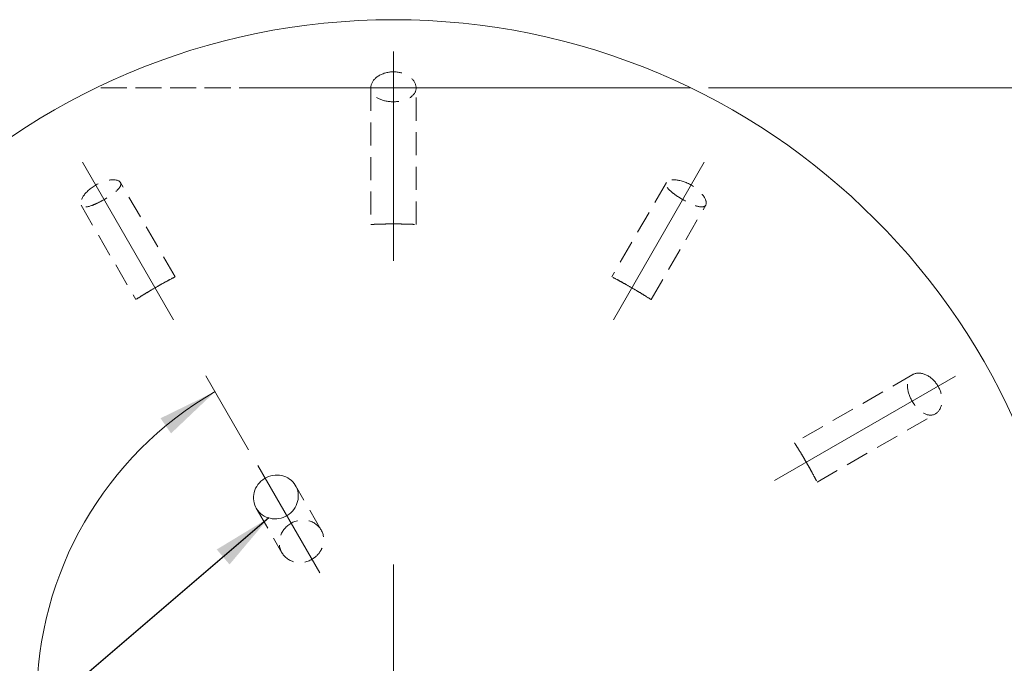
# Model space of a CAD drawing. Header units: millimetres. Extents: x 15 to 415, y 5 to 292.
# Tile 4 of 8: x 103 to 158, y 87 to 123. Entities that reach past the tile are written whole.
import ezdxf

# ---------------------------------------------------------------- set-up
doc = ezdxf.new("R2010")
doc.units = ezdxf.units.MM
doc.linetypes.add('CENTERX2', pattern=[20.32, 12.7, -2.54, 2.54, -2.54])
doc.linetypes.add('HIDDEN', pattern=[1.905, 1.27, -0.635])
doc.styles.add('SLDTEXTSTYLE0', font='TXT', dxfattribs={"width": 0.75})
doc.dimstyles.new('SLDDIMSTYLE4', dxfattribs={"dimtxt": 3.5, "dimasz": 3.302, "dimexe": 0, "dimexo": 0.0625, "dimgap": 0.875, "dimtad": 1, "dimdec": 4, "dimlfac": 0.4, "dimzin": 12, "dimdsep": 46, "dimtxsty": 'SLDTEXTSTYLE0', "dimsah": 1, "dimcen": 0.09, "dimazin": 3, "dimtfac": 1, "dimtofl": 0, "dimtmove": 0, "dimatfit": 3, "dimfxl": 0, "dimfrac": 2, "dimtolj": 1, "dimtzin": 12, "dimarcsym": 0})
doc.dimstyles.new('SLDDIMSTYLE5', dxfattribs={"dimtxt": 3.5, "dimasz": 3.302, "dimexe": 0, "dimexo": 0.0625, "dimgap": 0.875, "dimtad": 1, "dimlfac": 0.4, "dimrnd": 1e-09, "dimzin": 12, "dimdsep": 46, "dimtxsty": 'SLDTEXTSTYLE0', "dimsah": 1, "dimcen": 0.09, "dimadec": 0, "dimazin": 3, "dimtol": 1, "dimtp": -0.3, "dimtm": 0.43, "dimtfac": 1, "dimtofl": 0, "dimtmove": 0, "dimatfit": 3, "dimfxl": 0, "dimfrac": 2, "dimtolj": 1, "dimtzin": 0, "dimarcsym": 0})
doc.dimstyles.new('SLDDIMSTYLE6', dxfattribs={"dimtxt": 3.5, "dimasz": 3.302, "dimexe": 0, "dimexo": 0.0625, "dimgap": 0.875, "dimtad": 1, "dimdec": 4, "dimlfac": 0.4, "dimzin": 12, "dimdsep": 46, "dimtxsty": 'SLDTEXTSTYLE0', "dimsah": 1, "dimcen": 0.09, "dimazin": 3, "dimtfac": 1, "dimtofl": 0, "dimtmove": 0, "dimatfit": 3, "dimfxl": 0, "dimfrac": 2, "dimtolj": 1, "dimtzin": 12, "dimarcsym": 0})
doc.dimstyles.new('SLDDIMSTYLE7', dxfattribs={"dimtxt": 0.18, "dimasz": 3.302, "dimexe": 0, "dimexo": 0.0625, "dimgap": 0, "dimtad": 0, "dimtih": 1, "dimtoh": 1, "dimdec": 0, "dimrnd": 1e-09, "dimzin": 0, "dimdsep": 46, "dimtxsty": 'Standard', "dimsah": 1, "dimcen": 0.09, "dimadec": 0, "dimazin": 0, "dimtfac": 3.302, "dimtdec": 0, "dimtofl": 0, "dimtmove": 0, "dimatfit": 3, "dimfxl": 0, "dimfrac": 2, "dimtolj": 1, "dimtzin": 0, "dimarcsym": 0})

# ---------------------------------------------------------------- blocks, each defined once
blk = doc.blocks.new('_D_6')
at = {"color": 7, "linetype": 'Continuous', "lineweight": 0}
for p, q in [((97.503, 100.393), (80.686, 110.103)), ((120.407, 85.149), (73.999, 85.149))]:
    blk.add_line(p, q, dxfattribs=at)
blk.add_arc((123.907, 85.149), 48.907, 150, 180, dxfattribs=at)
for points in [[(81.552, 109.603), (79.55, 106.928), (80.446, 106.45)], [(74.999, 85.149), (75.618, 88.432), (74.603, 88.466)]]:
    blk.add_solid(points, dxfattribs=at)
at = {"color": 7, "linetype": 'Continuous', "lineweight": 0, "insert": (71.187, 94.453), "char_height": 3.5, "attachment_point": 1, "rotation": 76.2226, "style": 'SLDTEXTSTYLE0'}
blk.add_mtext('30°', dxfattribs=at)
blk = doc.blocks.new('_D_7')
at = {"color": 7, "linetype": 'Continuous', "lineweight": 0}
for p, q in [((141.253, 118.899), (186.795, 118.899)), ((185.795, 118.899), (185.795, 51.399)), ((141.253, 51.399), (186.795, 51.399))]:
    blk.add_line(p, q, dxfattribs=at)
for points in [[(185.795, 118.899), (185.287, 115.597), (186.303, 115.597)], [(185.795, 51.399), (186.303, 54.701), (185.287, 54.701)]]:
    blk.add_solid(points, dxfattribs=at)
at = {"color": 7, "linetype": 'Continuous', "lineweight": 0, "char_height": 3.5, "attachment_point": 1, "rotation": 90, "style": 'SLDTEXTSTYLE0'}
for s, insert in [('0.30', (176.758, 85.388)), ('0.43', (181.283, 85.388)), ('-', (176.758, 83.837)), ('-', (181.283, 83.837)), ('a11', (181.23, 74.203)), ('27', (181.23, 67.718))]:
    blk.add_mtext(s, dxfattribs=dict(at, insert=insert))
blk = doc.blocks.new('_D_8')
at = {"color": 7, "linetype": 'Continuous', "lineweight": 0}
for p, q in [((115.933, 98.959), (113.584, 103.028)), ((115.933, 71.339), (113.584, 67.27))]:
    blk.add_line(p, q, dxfattribs=at)
blk.add_arc((123.907, 85.149), 19.645, 120, 240, dxfattribs=at)
for points in [[(114.084, 102.162), (111.082, 100.696), (111.661, 99.862)], [(114.084, 68.136), (111.661, 70.436), (111.082, 69.602)]]:
    blk.add_solid(points, dxfattribs=at)
at = {"color": 7, "linetype": 'Continuous', "lineweight": 0, "insert": (108.14, 87.046), "char_height": 3.5, "attachment_point": 1, "rotation": 280.78, "style": 'SLDTEXTSTYLE0'}
blk.add_mtext('120°', dxfattribs=at)
blk = doc.blocks.new('SW_CENTERMARKSYMBOL_0')
at = {"color": 0, "linetype": 'Continuous', "lineweight": 0}
for p, q in [((0, 6.25), (0, 7.5)), ((0, 0), (0, 6.25)), ((-6.25, 0), (-7.5, 0)), ((0, 0), (-6.25, 0)), ((0, 0), (0, -6.25)), ((0, 0), (6.25, 0)), ((6.25, 0), (7.5, 0)), ((0, -6.25), (0, -7.5))]:
    blk.add_line(p, q, dxfattribs=at)

msp = doc.modelspace()

# ---------------------------------------------------------------- linework, layer by layer
at = {"color": 7, "linetype": 'CENTERX2', "lineweight": 0}
for p, q in [((123.9066453, 120.8943601), (123.9066453, 109.3693264)), ((106.7920279, 114.7924921), (111.7965347, 106.124432)), ((136.0167559, 106.124432), (141.0212627, 114.7924921)), ((144.8819722, 97.2592158), (154.8629442, 103.0217326)), ((116.4334917, 98.0929869), (119.8467189, 92.181104))]:
    msp.add_line(p, q, dxfattribs=at)
at = {"color": 7, "linetype": 'HIDDEN', "lineweight": 0}
for p, q in [((115.6299362, 118.899106), (115.947945, 118.899106)), ((116.4662994, 118.899106), (116.1726708, 118.899106)), ((121.6000214, 118.899106), (121.9180302, 118.899106)), ((122.4363846, 118.899106), (122.1427564, 118.899106)), ((122.6566453, 118.8947731), (122.6566453, 111.3688857)), ((125.1566454, 111.3696168), (125.1566454, 118.894808)), ((129.6117237, 118.899106), (127.8245139, 118.899106)), ((127.8245139, 118.899106), (128.3216676, 118.899106)), ((128.3216676, 118.899106), (128.918464, 118.899106)), ((128.918464, 118.899106), (131.2473491, 118.899106)), ((129.0795887, 118.899106), (129.7749682, 118.899106)), ((130.971741, 118.899106), (129.0795887, 118.899106)), ((129.7336268, 118.899106), (129.6117237, 118.899106)), ((132.8108924, 118.899106), (129.7336268, 118.899106)), ((129.7749682, 118.899106), (130.971741, 118.899106)), ((131.2473491, 118.899106), (132.272397, 118.899106)), ((132.272397, 118.899106), (132.8108924, 118.899106)), ((111.8783081, 108.4827962), (108.8728056, 113.6884796)), ((138.9399903, 113.6876228), (135.9339232, 108.4809615)), ((106.7082361, 112.4376226), (109.7143044, 107.2309613)), ((138.1000456, 107.232796), (141.1055493, 112.4384794)), ((152.507068, 103.1049427), (145.9886412, 99.3415275)), ((147.2392747, 97.17683), (153.7570146, 100.9398482)), ((119.9292271, 94.5381953), (118.5160216, 96.9859392)), ((116.3509591, 95.7359378), (117.7641853, 93.2881584))]:
    msp.add_line(p, q, dxfattribs=at)
at = {"color": 7, "linetype": 'Continuous', "lineweight": 15}
msp.add_circle((123.9066453, 85.1491052), 37.5, dxfattribs=at)
at = {"color": 7, "linetype": 'HIDDEN', "lineweight": 0}
for points, knots in [([(123.4950605, 119.7262809), (123.2040279, 119.6507813), (122.9618006, 119.4962993), (122.6723386, 119.1323253), (122.62677, 118.9279881), (122.7258943, 118.5713716), (122.8681362, 118.4160482), (123.3006928, 118.1950173), (123.5955528, 118.1300224), (124.2100225, 118.1289684), (124.5091074, 118.1939348), (124.9431127, 118.4143128), (125.0867931, 118.5705468), (125.1865576, 118.9267832), (125.1405556, 119.1322128), (124.85373, 119.4940899), (124.6097845, 119.650646), (124.3182301, 119.7262809)], [0, 0, 0, 0, 0.125, 0.125, 0.25, 0.25, 0.375, 0.375, 0.5, 0.5, 0.625, 0.625, 0.75, 0.75, 0.875, 0.875, 1, 1, 1, 1]), ([(131.4357876, 118.8991052), (132.077424, 118.8991052), (132.7161865, 118.8991052), (133.9860832, 118.8991052), (134.6186829, 118.8991052), (135.8374272, 118.8991052), (136.4275939, 118.8991052), (137.5538839, 118.8991052), (138.0899151, 118.8991052), (139.0323744, 118.8991052), (139.4468394, 118.8991052), (139.8946132, 118.8991052), (140.0172512, 118.8991052), (140.1887516, 118.8991052), (140.2386808, 118.8991052), (140.2727498, 118.8991052), (140.1340883, 118.8991052), (139.6019606, 118.8991052), (139.2120593, 118.8991052), (138.3084994, 118.8991052), (137.7879141, 118.8991052), (136.6792747, 118.8991052), (136.0964696, 118.8991052), (134.8911465, 118.8991052), (134.2658879, 118.8991052), (132.9960568, 118.8991052), (132.3553649, 118.8991052), (130.4202002, 118.8991052), (129.1128955, 118.8991052), (127.1342366, 118.8991052), (126.4715412, 118.8991052), (125.1410297, 118.8991052), (124.471157, 118.8991052), (122.4879998, 118.8991052), (121.1745253, 118.8991052), (118.567122, 118.8991052), (117.2730799, 118.8991052), (114.7136017, 118.8991052), (113.4326212, 118.8991052), (111.6388582, 118.8991052), (111.0607673, 118.8991052), (109.9617963, 118.8991052), (109.448206, 118.8991052), (108.7785432, 118.8991052), (108.570474, 118.8991052), (108.2064699, 118.8991052), (108.0489344, 118.8991052), (107.6636609, 118.8991052), (107.5346365, 118.8991052), (107.5807479, 118.8991052), (107.6341103, 118.8991052), (107.8115913, 118.8991052), (107.9364026, 118.8991052), (108.3907812, 118.8991052), (108.8071272, 118.8991052), (109.7467834, 118.8991052), (110.2819828, 118.8991052), (111.4025123, 118.8991052), (111.9893297, 118.8991052), (113.2008264, 118.8991052), (113.8289333, 118.8991052), (115.0955938, 118.8991052), (115.7344398, 118.8991052), (116.3775031, 118.8991052)], [0, 0, 0, 0, 0.03125, 0.03125, 0.0625, 0.0625, 0.09375, 0.09375, 0.125, 0.125, 0.15625, 0.15625, 0.171875, 0.171875, 0.1875, 0.1875, 0.21875, 0.21875, 0.25, 0.25, 0.28125, 0.28125, 0.3125, 0.3125, 0.34375, 0.34375, 0.375, 0.375, 0.4375, 0.4375, 0.46875, 0.46875, 0.5, 0.5, 0.5625, 0.5625, 0.625, 0.625, 0.6875, 0.6875, 0.71875, 0.71875, 0.75, 0.75, 0.765625, 0.765625, 0.78125, 0.78125, 0.8125, 0.8125, 0.828125, 0.828125, 0.84375, 0.84375, 0.875, 0.875, 0.90625, 0.90625, 0.9375, 0.9375, 0.96875, 0.96875, 1, 1, 1, 1]), ([(117.8040562, 118.8991052), (117.7028851, 118.8991052), (117.5048183, 118.8991052), (117.2146122, 118.8991052), (116.9383023, 118.8991052), (116.7179827, 118.8991052), (116.546941, 118.8991052), (116.4176225, 118.8991052), (116.2886189, 118.8991052), (116.1578142, 118.8991052), (116.0265016, 118.8991052), (115.8944906, 118.8991052), (115.7615455, 118.8991052), (115.6742008, 118.8991052), (115.6299359, 118.8991052)], [0, 0, 0, 0, 0.1268900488, 0.2484179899, 0.3664248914, 0.4811096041, 0.538575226, 0.5982753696, 0.659770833, 0.7231829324, 0.7888472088, 0.8565163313, 0.9272848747, 1, 1, 1, 1]), ([(115.9479447, 118.8991052), (116.0189406, 118.8991052), (116.1582037, 118.8991052), (116.3824965, 118.8991052), (116.6141485, 118.8991052), (116.8534944, 118.8991052), (117.1001193, 118.8991052), (117.3541904, 118.8991052), (117.6158815, 118.8991052), (117.7929599, 118.8991052), (117.8824983, 118.8991052)], [0, 0, 0, 0, 0.13393873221, 0.26272978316, 0.38819584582, 0.51106675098, 0.63207722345, 0.7533917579, 0.87530418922, 1, 1, 1, 1]), ([(116.172671, 118.8991052), (116.2236924, 118.8991052), (116.3234786, 118.8991052), (116.4730127, 118.8991052), (116.6157133, 118.8991052), (116.7532545, 118.8991052), (116.8852255, 118.8991052), (117.0125007, 118.8991052), (117.1333775, 118.8991052), (117.289492, 118.8991052), (117.4901266, 118.8991052), (117.7426418, 118.8991052), (118.01307, 118.8991052), (118.19904, 118.8991052), (118.2948498, 118.8991052)], [0, 0, 0, 0, 0.0797656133, 0.1560031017, 0.2281810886, 0.2961171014, 0.3609217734, 0.4220523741, 0.479342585, 0.5331608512, 0.6400483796, 0.7532750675, 0.8728899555, 1, 1, 1, 1]), ([(116.3775031, 118.8991052), (117.6168015, 118.8991052), (118.8614304, 118.8991052), (120.7463502, 118.8991052), (121.377665, 118.8991052), (122.6477028, 118.8991052), (123.2913296, 118.8991052), (125.2046014, 118.8991052), (126.4650813, 118.8991052), (128.9637084, 118.8991052), (130.2021761, 118.8991052), (131.4357876, 118.8991052)], [0, 0, 0, 0, 0.25, 0.25, 0.375, 0.375, 0.5, 0.5, 0.75, 0.75, 1, 1, 1, 1]), ([(118.3181704, 118.8991052), (118.2361124, 118.8991052), (118.0725578, 118.8991052), (117.8297193, 118.8991052), (117.5911347, 118.8991052), (117.3569473, 118.8991052), (117.1266963, 118.8991052), (116.9011136, 118.8991052), (116.6788504, 118.8991052), (116.5376457, 118.8991052), (116.4662991, 118.8991052)], [0, 0, 0, 0, 0.1241691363, 0.2474888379, 0.3696796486, 0.4920669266, 0.6159420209, 0.7410748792, 0.8691726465, 1, 1, 1, 1]), ([(120.9894445, 118.8991052), (120.9889157, 118.8991052), (120.9878642, 118.8991052), (120.9769125, 118.8991052), (120.959134, 118.8991052), (120.9333174, 118.8991052), (120.9018747, 118.8991052), (120.8625355, 118.8991052), (120.8157212, 118.8991052), (120.7615197, 118.8991052), (120.7013552, 118.8991052), (120.6330245, 118.8991052), (120.5591534, 118.8991052), (120.4759786, 118.8991052), (120.3866047, 118.8991052), (120.2906987, 118.8991052), (120.1858497, 118.8991052), (120.0766392, 118.8991052), (119.9612052, 118.8991052), (119.8417999, 118.8991052), (119.7183162, 118.8991052), (119.5922689, 118.8991052), (119.4619925, 118.8991052), (119.3287162, 118.8991052), (119.1917633, 118.8991052), (119.0513318, 118.8991052), (118.907492, 118.8991052), (118.7600436, 118.8991052), (118.6090699, 118.8991052), (118.4548895, 118.8991052), (118.2971341, 118.8991052), (118.1357612, 118.8991052), (117.9709946, 118.8991052), (117.8599036, 118.8991052), (117.8040562, 118.8991052)], [0, 0, 0, 0, 0.0319388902, 0.0635135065, 0.0945842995, 0.1252311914, 0.1554905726, 0.1854841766, 0.2153003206, 0.2452294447, 0.2750674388, 0.3049833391, 0.3349575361, 0.3652968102, 0.3958493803, 0.4269852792, 0.4584506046, 0.4904906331, 0.5225524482, 0.5544044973, 0.5858194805, 0.6170002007, 0.6480829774, 0.678785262, 0.7096659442, 0.7408018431, 0.7717886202, 0.8031182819, 0.8347253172, 0.8668842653, 0.8991998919, 0.9321764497, 0.965903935, 1, 1, 1, 1]), ([(117.8824983, 118.8991052), (117.9411859, 118.8991052), (118.0577178, 118.8991052), (118.2309562, 118.8991052), (118.4008456, 118.8991052), (118.5679458, 118.8991052), (118.7322389, 118.8991052), (118.8939733, 118.8991052), (119.0522034, 118.8991052), (119.2068789, 118.8991052), (119.3564054, 118.8991052), (119.4970473, 118.8991052), (119.6305961, 118.8991052), (119.7556173, 118.8991052), (119.8713123, 118.8991052), (119.979944, 118.8991052), (120.0784162, 118.8991052), (120.1694513, 118.8991052), (120.250753, 118.8991052), (120.321014, 118.8991052), (120.3805805, 118.8991052), (120.4292773, 118.8991052), (120.4676383, 118.8991052), (120.4954049, 118.8991052), (120.5114492, 118.8991052), (120.5135143, 118.8991052), (120.5145513, 118.8991052)], [0, 0, 0, 0, 0.0432837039, 0.0859454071, 0.128192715, 0.1701730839, 0.2123117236, 0.2545300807, 0.2971089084, 0.3403588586, 0.3832682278, 0.425565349, 0.4671237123, 0.5086387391, 0.5497459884, 0.5909918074, 0.6322277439, 0.6739451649, 0.7155876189, 0.7563988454, 0.7969102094, 0.8373031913, 0.8775073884, 0.9179549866, 0.9588003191, 1, 1, 1, 1]), ([(118.2948498, 118.8991052), (118.383972, 118.8991052), (118.5583888, 118.8991052), (118.8132842, 118.8991052), (119.0557517, 118.8991052), (119.2851862, 118.8991052), (119.5030217, 118.8991052), (119.7069236, 118.8991052), (119.9000914, 118.8991052), (120.0172347, 118.8991052), (120.0756991, 118.8991052)], [0, 0, 0, 0, 0.1406171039, 0.2751949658, 0.4042979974, 0.5283510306, 0.6497170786, 0.7679807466, 0.8842028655, 1, 1, 1, 1]), ([(120.5145513, 118.8991052), (120.5137948, 118.8991052), (120.5123008, 118.8991052), (120.498696, 118.8991052), (120.4795856, 118.8991052), (120.4490092, 118.8991052), (120.4124963, 118.8991052), (120.3655403, 118.8991052), (120.3114149, 118.8991052), (120.2490742, 118.8991052), (120.1774327, 118.8991052), (120.1009105, 118.8991052), (120.0141924, 118.8991052), (119.9214646, 118.8991052), (119.8211846, 118.8991052), (119.7121005, 118.8991052), (119.5978269, 118.8991052), (119.4745643, 118.8991052), (119.3469956, 118.8991052), (119.2127477, 118.8991052), (119.0750034, 118.8991052), (118.9321194, 118.8991052), (118.7851064, 118.8991052), (118.633027, 118.8991052), (118.4770678, 118.8991052), (118.3715561, 118.8991052), (118.3181704, 118.8991052)], [0, 0, 0, 0, 0.0437620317, 0.086421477, 0.128091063, 0.169031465, 0.2092901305, 0.2495196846, 0.2891132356, 0.3286673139, 0.3681138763, 0.40730593, 0.4463144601, 0.4852026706, 0.5248258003, 0.5647581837, 0.6053152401, 0.6468628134, 0.6889253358, 0.731281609, 0.7740656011, 0.817339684, 0.8616438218, 0.9067180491, 0.9528022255, 1, 1, 1, 1]), ([(120.0756991, 118.8991052), (120.1127377, 118.8991052), (120.1861475, 118.8991052), (120.2902506, 118.8991052), (120.3869985, 118.8991052), (120.4760641, 118.8991052), (120.558968, 118.8991052), (120.6328656, 118.8991052), (120.7018622, 118.8991052), (120.7610786, 118.8991052), (120.8164062, 118.8991052), (120.8624007, 118.8991052), (120.9020454, 118.8991052), (120.9334211, 118.8991052), (120.9591215, 118.8991052), (120.9769837, 118.8991052), (120.9878803, 118.8991052), (120.9889198, 118.8991052), (120.9894445, 118.8991052)], [0, 0, 0, 0, 0.06446489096, 0.12776847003, 0.19006373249, 0.25156893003, 0.31279220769, 0.37300916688, 0.43294369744, 0.49339041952, 0.55349862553, 0.61457682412, 0.67597013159, 0.73834367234, 0.80199142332, 0.86653883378, 0.93263957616, 1, 1, 1, 1]), ([(123.7741416, 118.8991052), (123.6729706, 118.8991052), (123.4749037, 118.8991052), (123.1846976, 118.8991052), (122.9083878, 118.8991052), (122.6880682, 118.8991052), (122.5170265, 118.8991052), (122.387708, 118.8991052), (122.2587044, 118.8991052), (122.1278997, 118.8991052), (121.9965871, 118.8991052), (121.864576, 118.8991052), (121.731631, 118.8991052), (121.6442862, 118.8991052), (121.6000214, 118.8991052)], [0, 0, 0, 0, 0.1268900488, 0.2484179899, 0.3664248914, 0.4811096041, 0.538575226, 0.5982753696, 0.659770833, 0.7231829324, 0.7888472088, 0.8565163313, 0.9272848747, 1, 1, 1, 1]), ([(121.9180302, 118.8991052), (121.9890261, 118.8991052), (122.1282892, 118.8991052), (122.352582, 118.8991052), (122.584234, 118.8991052), (122.8235799, 118.8991052), (123.0702047, 118.8991052), (123.3242758, 118.8991052), (123.585967, 118.8991052), (123.7630453, 118.8991052), (123.8525838, 118.8991052)], [0, 0, 0, 0, 0.1339387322, 0.2627297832, 0.3881958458, 0.511066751, 0.6320772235, 0.7533917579, 0.8753041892, 1, 1, 1, 1]), ([(122.1427564, 118.8991052), (122.1937779, 118.8991052), (122.2935641, 118.8991052), (122.4430982, 118.8991052), (122.5857988, 118.8991052), (122.72334, 118.8991052), (122.855311, 118.8991052), (122.9825862, 118.8991052), (123.103463, 118.8991052), (123.2595775, 118.8991052), (123.4602121, 118.8991052), (123.7127272, 118.8991052), (123.9831554, 118.8991052), (124.1691255, 118.8991052), (124.2649352, 118.8991052)], [0, 0, 0, 0, 0.07976561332, 0.15600310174, 0.22818108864, 0.2961171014, 0.36092177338, 0.42205237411, 0.47934258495, 0.5331608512, 0.64004837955, 0.75327506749, 0.87288995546, 1, 1, 1, 1]), ([(124.2882559, 118.8991052), (124.2061979, 118.8991052), (124.0426433, 118.8991052), (123.7998047, 118.8991052), (123.5612201, 118.8991052), (123.3270327, 118.8991052), (123.0967818, 118.8991052), (122.8711991, 118.8991052), (122.6489359, 118.8991052), (122.5077312, 118.8991052), (122.4363846, 118.8991052)], [0, 0, 0, 0, 0.12416913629, 0.24748883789, 0.36967964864, 0.49206692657, 0.61594202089, 0.74107487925, 0.86917264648, 1, 1, 1, 1]), ([(126.9595299, 118.8991052), (126.9590012, 118.8991052), (126.9579496, 118.8991052), (126.946998, 118.8991052), (126.9292195, 118.8991052), (126.9034029, 118.8991052), (126.8719602, 118.8991052), (126.832621, 118.8991052), (126.7858066, 118.8991052), (126.7316051, 118.8991052), (126.6714406, 118.8991052), (126.60311, 118.8991052), (126.5292389, 118.8991052), (126.446064, 118.8991052), (126.3566901, 118.8991052), (126.2607841, 118.8991052), (126.1559351, 118.8991052), (126.0467246, 118.8991052), (125.9312906, 118.8991052), (125.8118854, 118.8991052), (125.6884017, 118.8991052), (125.5623544, 118.8991052), (125.4320779, 118.8991052), (125.2988017, 118.8991052), (125.1618488, 118.8991052), (125.0214173, 118.8991052), (124.8775775, 118.8991052), (124.730129, 118.8991052), (124.5791554, 118.8991052), (124.424975, 118.8991052), (124.2672196, 118.8991052), (124.1058467, 118.8991052), (123.9410801, 118.8991052), (123.829989, 118.8991052), (123.7741416, 118.8991052)], [0, 0, 0, 0, 0.0319388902, 0.0635135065, 0.0945842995, 0.1252311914, 0.1554905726, 0.1854841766, 0.2153003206, 0.2452294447, 0.2750674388, 0.3049833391, 0.3349575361, 0.3652968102, 0.3958493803, 0.4269852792, 0.4584506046, 0.4904906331, 0.5225524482, 0.5544044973, 0.5858194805, 0.6170002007, 0.6480829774, 0.678785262, 0.7096659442, 0.7408018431, 0.7717886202, 0.8031182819, 0.8347253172, 0.8668842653, 0.8991998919, 0.9321764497, 0.965903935, 1, 1, 1, 1]), ([(123.8525838, 118.8991052), (123.9112714, 118.8991052), (124.0278032, 118.8991052), (124.2010417, 118.8991052), (124.3709311, 118.8991052), (124.5380312, 118.8991052), (124.7023244, 118.8991052), (124.8640588, 118.8991052), (125.0222888, 118.8991052), (125.1769644, 118.8991052), (125.3264908, 118.8991052), (125.4671327, 118.8991052), (125.6006815, 118.8991052), (125.7257028, 118.8991052), (125.8413978, 118.8991052), (125.9500294, 118.8991052), (126.0485017, 118.8991052), (126.1395367, 118.8991052), (126.2208385, 118.8991052), (126.2910994, 118.8991052), (126.350666, 118.8991052), (126.3993627, 118.8991052), (126.4377238, 118.8991052), (126.4654904, 118.8991052), (126.4815347, 118.8991052), (126.4835998, 118.8991052), (126.4846368, 118.8991052)], [0, 0, 0, 0, 0.0432837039, 0.0859454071, 0.128192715, 0.1701730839, 0.2123117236, 0.2545300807, 0.2971089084, 0.3403588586, 0.3832682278, 0.425565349, 0.4671237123, 0.5086387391, 0.5497459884, 0.5909918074, 0.6322277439, 0.6739451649, 0.7155876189, 0.7563988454, 0.7969102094, 0.8373031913, 0.8775073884, 0.9179549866, 0.9588003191, 1, 1, 1, 1]), ([(124.2649352, 118.8991052), (124.3540575, 118.8991052), (124.5284742, 118.8991052), (124.7833696, 118.8991052), (125.0258371, 118.8991052), (125.2552716, 118.8991052), (125.4731071, 118.8991052), (125.677009, 118.8991052), (125.8701768, 118.8991052), (125.9873202, 118.8991052), (126.0457846, 118.8991052)], [0, 0, 0, 0, 0.14061710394, 0.27519496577, 0.40429799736, 0.5283510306, 0.64971707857, 0.76798074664, 0.88420286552, 1, 1, 1, 1]), ([(126.4846368, 118.8991052), (126.4838803, 118.8991052), (126.4823863, 118.8991052), (126.4687815, 118.8991052), (126.4496711, 118.8991052), (126.4190946, 118.8991052), (126.3825818, 118.8991052), (126.3356257, 118.8991052), (126.2815003, 118.8991052), (126.2191597, 118.8991052), (126.1475182, 118.8991052), (126.0709959, 118.8991052), (125.9842779, 118.8991052), (125.8915501, 118.8991052), (125.7912701, 118.8991052), (125.6821859, 118.8991052), (125.5679124, 118.8991052), (125.4446498, 118.8991052), (125.3170811, 118.8991052), (125.1828332, 118.8991052), (125.0450889, 118.8991052), (124.9022049, 118.8991052), (124.7551919, 118.8991052), (124.6031125, 118.8991052), (124.4471533, 118.8991052), (124.3416416, 118.8991052), (124.2882559, 118.8991052)], [0, 0, 0, 0, 0.0437620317, 0.086421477, 0.128091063, 0.169031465, 0.2092901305, 0.2495196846, 0.2891132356, 0.3286673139, 0.3681138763, 0.40730593, 0.4463144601, 0.4852026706, 0.5248258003, 0.5647581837, 0.6053152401, 0.6468628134, 0.6889253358, 0.731281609, 0.7740656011, 0.817339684, 0.8616438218, 0.9067180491, 0.9528022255, 1, 1, 1, 1]), ([(126.0457846, 118.8991052), (126.0828231, 118.8991052), (126.156233, 118.8991052), (126.2603361, 118.8991052), (126.357084, 118.8991052), (126.4461496, 118.8991052), (126.5290535, 118.8991052), (126.6029511, 118.8991052), (126.6719476, 118.8991052), (126.731164, 118.8991052), (126.7864916, 118.8991052), (126.8324862, 118.8991052), (126.8721309, 118.8991052), (126.9035066, 118.8991052), (126.9292069, 118.8991052), (126.9470691, 118.8991052), (126.9579658, 118.8991052), (126.9590053, 118.8991052), (126.9595299, 118.8991052)], [0, 0, 0, 0, 0.06446489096, 0.12776847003, 0.19006373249, 0.25156893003, 0.31279220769, 0.37300916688, 0.43294369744, 0.49339041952, 0.55349862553, 0.61457682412, 0.67597013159, 0.73834367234, 0.80199142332, 0.86653883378, 0.93263957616, 1, 1, 1, 1]), ([(108.1272667, 112.8313125), (108.4204946, 113.0123989), (108.6543079, 113.1931115), (108.9078327, 113.4999441), (108.9333265, 113.633414), (108.7579556, 113.8131857), (108.5490246, 113.8576654), (107.9928772, 113.7746091), (107.6512307, 113.6412186), (107.082909, 113.256836), (106.8612529, 113.0118021), (106.6533939, 112.6062373), (106.6620297, 112.4516567), (106.8532828, 112.3124961), (107.0308483, 112.3231204), (107.3952717, 112.4480594), (107.5338551, 112.5082284), (107.8251169, 112.6538939), (107.9806528, 112.7407693), (108.1272667, 112.8313125)], [0, 0, 0, 0, 0.125, 0.125, 0.25, 0.25, 0.375, 0.375, 0.5, 0.5, 0.625, 0.625, 0.75, 0.75, 0.875, 0.875, 0.9375, 0.9375, 1, 1, 1, 1]), ([(139.9904508, 112.6555516), (140.2938902, 112.4921519), (140.5672985, 112.38002), (140.9597857, 112.3138774), (141.0881209, 112.3585341), (141.1561223, 112.6002956), (141.0901774, 112.803475), (140.7401749, 113.2435846), (140.453832, 113.4727639), (139.8367861, 113.7727536), (139.5137525, 113.8421965), (139.0585935, 113.8194253), (138.9290407, 113.7346562), (138.9041507, 113.4994458), (139.0021344, 113.3509817), (139.2925464, 113.0978513), (139.4139459, 113.007919), (139.6857269, 112.8285117), (139.8387311, 112.7372514), (139.9904508, 112.6555516)], [0, 0, 0, 0, 0.125, 0.125, 0.25, 0.25, 0.375, 0.375, 0.5, 0.5, 0.625, 0.625, 0.75, 0.75, 0.875, 0.875, 0.9375, 0.9375, 1, 1, 1, 1]), ([(123.8791321, 111.3990907), (124.0076565, 111.3992254), (124.1339193, 111.3983599), (124.3577598, 111.3954673), (124.4549117, 111.3935137), (124.7071816, 111.3874348), (124.8243689, 111.3832108), (125.0032893, 111.3763407), (125.0622103, 111.3736867), (125.1397574, 111.3701547), (125.1576019, 111.3692808), (125.1556099, 111.3693757), (125.1361999, 111.3703222), (125.0581534, 111.3738655), (124.9990357, 111.3765042), (124.828532, 111.3830508), (124.7178757, 111.3870344), (124.4830387, 111.392893), (124.3921516, 111.3948265), (124.1813908, 111.3978789), (124.0570764, 111.3989804), (123.8034761, 111.3992087), (123.6769451, 111.3983318), (123.456401, 111.3954752), (123.3631375, 111.3936042), (123.1189544, 111.3877895), (123.0045545, 111.3837494), (122.7393595, 111.3737357), (122.663806, 111.3696676), (122.6537434, 111.3691881), (122.6685723, 111.3699166), (122.7399875, 111.3731912), (122.7967874, 111.3757702), (122.9668918, 111.3824162), (123.0786942, 111.3865352), (123.3994624, 111.3946954), (123.6220833, 111.3988213), (123.8791321, 111.3990907)], [0, 0, 0, 0, 0.03125, 0.03125, 0.0625, 0.0625, 0.125, 0.125, 0.1875, 0.1875, 0.25, 0.25, 0.3125, 0.3125, 0.375, 0.375, 0.4375, 0.4375, 0.46875, 0.46875, 0.5, 0.5, 0.53125, 0.53125, 0.5625, 0.5625, 0.625, 0.625, 0.75, 0.75, 0.8125, 0.8125, 0.875, 0.875, 0.9375, 0.9375, 1, 1, 1, 1]), ([(110.7816453, 107.882272), (110.6069054, 107.7813859), (110.4410376, 107.6827717), (110.1640866, 107.5149451), (110.0538805, 107.4464982), (109.7955469, 107.284613), (109.7173232, 107.2336167), (109.7124892, 107.2305099), (109.7307007, 107.2422545), (109.8089021, 107.2922371), (109.8703273, 107.33141), (110.042879, 107.4396605), (110.1559814, 107.5099773), (110.436272, 107.6799375), (110.6066508, 107.7812065), (110.950267, 107.9796576), (111.1241722, 108.0772091), (111.4125971, 108.2356452), (111.5305345, 108.2987267), (111.8034474, 108.4432565), (111.8819293, 108.4829586), (111.876049, 108.4799273), (111.7936715, 108.4381512), (111.5243273, 108.2954013), (111.4093511, 108.2338622), (111.1273992, 108.0789817), (110.9563852, 107.9831581), (110.7816453, 107.882272)], [0, 0, 0, 0, 0.0625, 0.0625, 0.125, 0.125, 0.25, 0.25, 0.3125, 0.3125, 0.375, 0.375, 0.4375, 0.4375, 0.5, 0.5, 0.5625, 0.5625, 0.625, 0.625, 0.75, 0.75, 0.875, 0.875, 0.9375, 0.9375, 1, 1, 1, 1]), ([(137.0316453, 107.882272), (136.8569054, 107.9831581), (136.6885691, 108.0774967), (136.4047515, 108.2334301), (136.2903717, 108.2946479), (136.0210082, 108.4374288), (135.9377323, 108.4796744), (135.9326247, 108.4823073), (135.9519016, 108.472408), (136.0342885, 108.4296748), (136.0989258, 108.3960656), (136.2789493, 108.3007566), (136.3963967, 108.2379655), (136.6837318, 108.0802068), (136.8566227, 107.9832889), (137.2002945, 107.7849342), (137.3717293, 107.6831036), (137.6531514, 107.5125383), (137.7667503, 107.4419423), (138.0283732, 107.2778577), (138.1019971, 107.2297414), (138.0964318, 107.2333183), (138.0190639, 107.2837712), (137.7607668, 107.4456552), (137.6499843, 107.5144579), (137.3748779, 107.6811952), (137.2063852, 107.7813859), (137.0316453, 107.882272)], [0, 0, 0, 0, 0.0625, 0.0625, 0.125, 0.125, 0.25, 0.25, 0.3125, 0.3125, 0.375, 0.375, 0.4375, 0.4375, 0.5, 0.5, 0.5625, 0.5625, 0.625, 0.625, 0.75, 0.75, 0.875, 0.875, 0.9375, 0.9375, 1, 1, 1, 1]), ([(153.6455655, 102.7941359), (153.4346647, 103.0084278), (153.1797656, 103.1409618), (152.7198239, 103.2096562), (152.5200784, 103.1469511), (152.2608016, 102.8827988), (152.1974086, 102.6819519), (152.2222685, 102.1968315), (152.3134112, 101.9089778), (152.6197333, 101.3763044), (152.8255383, 101.1497725), (153.2333939, 100.8841019), (153.4405367, 100.837788), (153.7989287, 100.9295077), (153.953835, 101.0720613), (154.1238169, 101.5013981), (154.1374257, 101.7909392), (154.0571503, 102.0812501)], [0, 0, 0, 0, 0.125, 0.125, 0.25, 0.25, 0.375, 0.375, 0.5, 0.5, 0.625, 0.625, 0.75, 0.75, 0.875, 0.875, 1, 1, 1, 1]), ([(146.6260431, 98.2979251), (146.6904219, 98.1866871), (146.7528037, 98.0769075), (146.8622189, 97.8816096), (146.909103, 97.7964968), (147.0299735, 97.5749852), (147.084909, 97.4713861), (147.1684196, 97.3130014), (147.1955816, 97.2606473), (147.2312964, 97.1917236), (147.2394618, 97.1758328), (147.238548, 97.1776053), (147.2296627, 97.1948882), (147.193708, 97.2642501), (147.1664344, 97.3167668), (147.086852, 97.4677007), (147.0349738, 97.5655236), (146.922629, 97.7718277), (146.8788599, 97.8515051), (146.7761229, 98.0355555), (146.7149196, 98.1437656), (146.5883172, 98.3635041), (146.5242923, 98.4726447), (146.4115464, 98.6622132), (146.3632942, 98.7420463), (146.2361671, 98.9506077), (146.1754683, 99.0476608), (146.0341987, 99.2723196), (145.9928988, 99.3357168), (145.9874523, 99.3441915), (145.9954976, 99.3317136), (146.0340411, 99.2715035), (146.0646746, 99.2236028), (146.1554824, 99.0796111), (146.2149507, 98.9848469), (146.3824017, 98.7111335), (146.4972854, 98.5204012), (146.6260431, 98.2979251)], [0, 0, 0, 0, 0.03125, 0.03125, 0.0625, 0.0625, 0.125, 0.125, 0.1875, 0.1875, 0.25, 0.25, 0.3125, 0.3125, 0.375, 0.375, 0.4375, 0.4375, 0.46875, 0.46875, 0.5, 0.5, 0.53125, 0.53125, 0.5625, 0.5625, 0.625, 0.625, 0.75, 0.75, 0.8125, 0.8125, 0.875, 0.875, 0.9375, 0.9375, 1, 1, 1, 1]), ([(117.6984676, 94.2499376), (117.5835925, 93.9474122), (117.6000306, 93.6248825), (117.850869, 93.0987266), (118.0861829, 92.894106), (118.6630531, 92.7081184), (119.0145651, 92.7295546), (119.4713693, 92.946605), (119.6115184, 93.048104), (119.842067, 93.2918015), (119.9302745, 93.4310715), (120.1039348, 93.8679171), (120.0956638, 94.1841014), (119.8562293, 94.7106901), (119.6207649, 94.9263661), (119.0305369, 95.1276676), (118.6754427, 95.1107141), (118.0569996, 94.8179491), (117.8133427, 94.5524631), (117.6984676, 94.2499376)], [0, 0, 0, 0, 0.125, 0.125, 0.25, 0.25, 0.375, 0.375, 0.4375, 0.4375, 0.5, 0.5, 0.625, 0.625, 0.75, 0.75, 0.875, 0.875, 1, 1, 1, 1])]:
    msp.add_open_spline(points, degree=3, knots=knots, dxfattribs=at)
for points in [[(124.3182301, 119.7262809), (124.0521459, 119.7953083), (123.7611413, 119.7953074), (123.4950605, 119.7262809)], [(154.0571503, 102.0812501), (153.9838877, 102.3461995), (153.8383846, 102.5982164), (153.6455655, 102.7941359)]]:
    msp.add_open_spline(points, degree=3, dxfattribs=at)
at = {"color": 7, "linetype": 'Continuous', "lineweight": 15}
msp.add_open_spline([(117.1482358, 97.5224713), (117.4682115, 97.6094374), (117.8104732, 97.5662263), (118.3565556, 97.2586886), (118.5591993, 96.9934576), (118.7098577, 96.3924565), (118.6592188, 96.0563799), (118.3198071, 95.4978099), (118.0355882, 95.2853972), (117.4031354, 95.1132948), (117.0578001, 95.1551923), (116.5111183, 95.4624557), (116.3087877, 95.7248225), (116.1563244, 96.3322387), (116.209083, 96.6674319), (116.5459981, 97.2217479), (116.82826, 97.4355052), (117.1482358, 97.5224713)], degree=3, knots=[0, 0, 0, 0, 0.125, 0.125, 0.25, 0.25, 0.375, 0.375, 0.5, 0.5, 0.625, 0.625, 0.75, 0.75, 0.875, 0.875, 1, 1, 1, 1], dxfattribs=at)

# ---------------------------------------------------------------- block references
at = {"color": 7, "linetype": 'Continuous', "lineweight": 0}
msp.add_blockref('SW_CENTERMARKSYMBOL_0', (123.9066453, 85.1491052), dxfattribs=at)

# ---------------------------------------------------------------- dimensions: what is measured, and where the dimension line sits
dim = msp.add_linear_dim(base=(185.7950159, 51.3991052), p1=(140.2525164, 118.8991052), p2=(140.2525164, 51.3991052), angle=90, text='<>a11', dimstyle='SLDDIMSTYLE5', dxfattribs=at)
dim.commit()
dim.dimension.update_dxf_attribs({"geometry": '_D_7', "text_midpoint": (185.7950159, 81.0787967), "dimtype": 160})
for base, line1, line2, dimstyle, picture, middle in [((76.6659657, 97.8072071), ((121.4066453, 85.1491052), (123.9066453, 85.1491052)), ((121.7415818, 86.3991052), (123.9066453, 85.1491052)), 'SLDDIMSTYLE4', '_D_6', (76.4066453, 96.7963947)), ((104.2614993, 85.1491052), ((119.8467189, 92.181104), (116.4334917, 98.0929869)), ((116.4334917, 72.2052234), (119.8467187, 78.1171061)), 'SLDDIMSTYLE6', '_D_8', (104.6081856, 81.4747056))]:
    dim = msp.add_angular_dim_2l(base=base, line1=line1, line2=line2, dimstyle=dimstyle, dxfattribs=at)
    dim.commit()
    dim.dimension.update_dxf_attribs({"geometry": picture, "text_midpoint": middle, "dimtype": 162})

# ---------------------------------------------------------------- leaders
msp.add_leader([(117.0381034, 95.2026976), (74.4598767, 58.7674452), (60.5808652, 58.7674452)], dimstyle='SLDDIMSTYLE7', dxfattribs=at)

doc.saveas('drawing.dxf')
